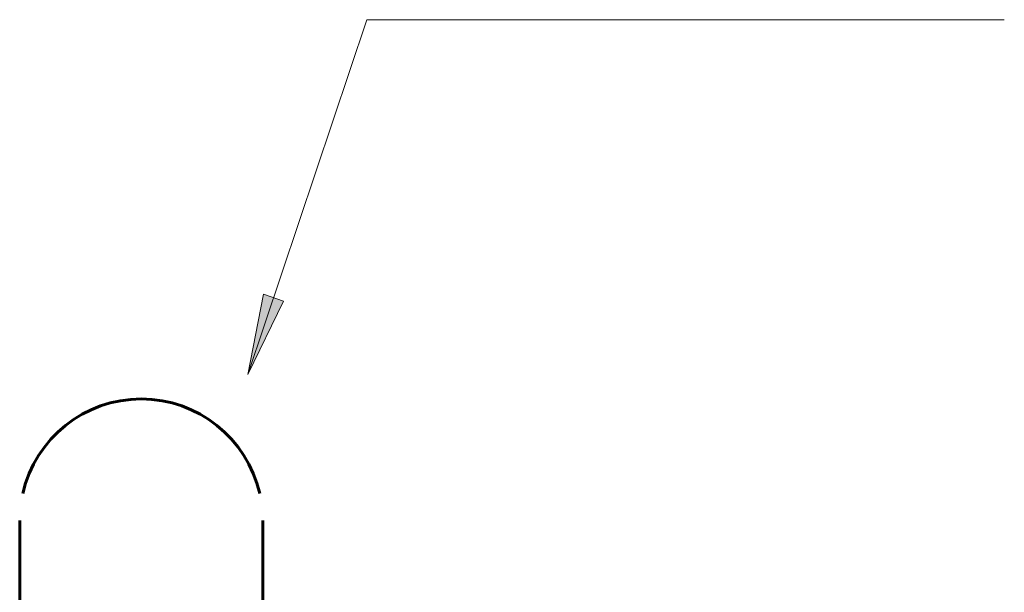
# Model space of a CAD drawing. Header units: inches. Extents: x 21 to 619, y 69 to 663.
# Tile 7 of 9: x 27 to 100, y 411 to 453. Entities that reach past the tile are written whole.
import ezdxf

# ---------------------------------------------------------------- set-up
doc = ezdxf.new("R2010")
doc.units = ezdxf.units.IN
doc.header["$MEASUREMENT"] = 0
doc.layers.add('G-ANNO-TEXT', color=231, linetype='Continuous', lineweight=9)
doc.layers.add('M-HVAC-DUCT', color=70, linetype='Continuous', lineweight=60)

# ---------------------------------------------------------------- blocks, each defined once
blk = doc.blocks.new('Round Elbow - 1 D-1490414-MECHANICAL HVAC UPPER LEVEL PLAN Copy 1')
at = {"layer": 'M-HVAC-DUCT', "color": 90}
for p, q in [((35.958, 398), (26.958, 398)), ((44.958, 398), (35.958, 398))]:
    blk.add_line(p, q, dxfattribs=at)
at = {"layer": 'M-HVAC-DUCT', "color": 90, "flags": 128}
for points in [[(26.958, 416), (26.958, 415.986), (26.958, 415.942), (26.958, 415.871), (26.958, 415.77), (26.958, 415.641), (26.958, 415.484), (26.958, 415.299), (26.958, 415.086), (26.958, 414.846), (26.958, 414.579), (26.958, 414.286), (26.958, 413.966), (26.958, 413.621), (26.958, 413.251), (26.958, 412.856), (26.958, 412.438), (26.958, 411.996), (26.958, 411.533), (26.958, 411.047), (26.958, 410.541), (26.958, 410.014), (26.958, 409.469), (26.958, 408.905), (26.958, 408.323), (26.958, 407.725), (26.958, 407.112), (26.958, 406.484), (26.958, 405.842), (26.958, 405.188), (26.958, 404.522), (26.958, 403.846), (26.958, 403.161), (26.958, 402.467), (26.958, 401.766), (26.958, 401.059), (26.958, 400.348), (26.958, 399.632), (26.958, 398.914), (26.958, 398.194), (26.958, 398)], [(44.958, 398), (44.958, 398.72), (44.958, 399.438), (44.958, 400.155), (44.958, 400.868), (44.958, 401.576), (44.958, 402.279), (44.958, 402.974), (44.958, 403.662), (44.958, 404.341), (44.958, 405.01), (44.958, 405.667), (44.958, 406.312), (44.958, 406.944), (44.958, 407.561), (44.958, 408.164), (44.958, 408.75), (44.958, 409.318), (44.958, 409.869), (44.958, 410.401), (44.958, 410.912), (44.958, 411.404), (44.958, 411.873), (44.958, 412.321), (44.958, 412.745), (44.958, 413.146), (44.958, 413.523), (44.958, 413.875), (44.958, 414.202), (44.958, 414.502), (44.958, 414.777), (44.958, 415.024), (44.958, 415.244), (44.958, 415.437), (44.958, 415.602), (44.958, 415.738), (44.958, 415.846), (44.958, 415.926), (44.958, 415.977), (44.958, 415.999), (44.958, 416)]]:
    blk.add_lwpolyline(points, dxfattribs=at)
at = {"layer": 'M-HVAC-DUCT', "color": 90}
for start, end in [(90, 167.14286), (12.85714, 90)]:
    blk.add_arc((35.958, 416), 9, start, end, dxfattribs=at)

msp = doc.modelspace()

# ---------------------------------------------------------------- hatches: boundary and pattern name
at = {"layer": 'G-ANNO-TEXT'}
msp.add_hatch(color=7, dxfattribs=at).paths.add_polyline_path([(43.842, 426.828), (46.502, 432.264), (45.004, 432.767)])

# ---------------------------------------------------------------- linework, layer by layer
at = {"layer": 'G-ANNO-TEXT', "color": 7}
for p, q in [((43.842, 426.828), (52.673, 453.119)), ((52.673, 453.119), (99.88, 453.119)), ((45.004, 432.767), (43.842, 426.828)), ((46.502, 432.264), (45.004, 432.767)), ((43.842, 426.828), (46.502, 432.264))]:
    msp.add_line(p, q, dxfattribs=at)

# ---------------------------------------------------------------- block references
at = {"layer": 'M-HVAC-DUCT', "color": 90}
msp.add_blockref('Round Elbow - 1 D-1490414-MECHANICAL HVAC UPPER LEVEL PLAN Copy 1', (0, 0), dxfattribs=at)

doc.saveas('drawing.dxf')
